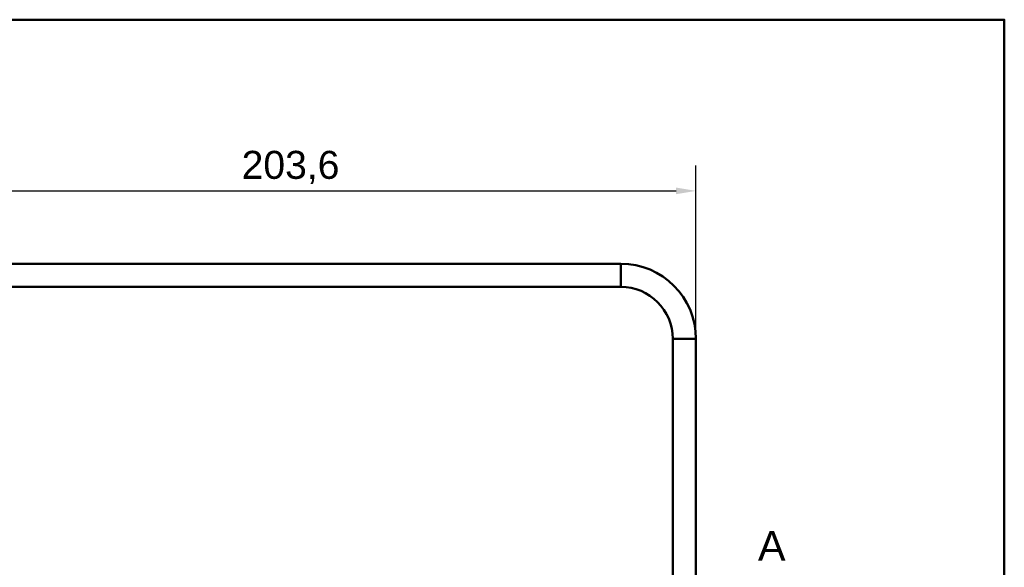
# Model space of a CAD drawing. Header units: millimetres. Extents: x 20 to 833, y 20 to 574.
# Tile 23 of 23: x 574 to 820, y 437 to 574. Entities that reach past the tile are written whole.
import ezdxf

# ---------------------------------------------------------------- set-up
doc = ezdxf.new("R2010")
doc.units = ezdxf.units.MM
doc.header["$LTSCALE"] = 2
for name, color, linetype, lineweight in [('Bemaßungen(DIN)', 7, 'Continuous', 25), ('Schnittansichtslinien(DIN)', 7, 'Continuous', 70), ('Sichtbare Kanten(DIN)', 7, 'Continuous', 50), ('Sichtbare tangentiale Kanten(DIN)', 7, 'Continuous', 50), ('Skizziergeometrie(DIN)', 7, 'Continuous', 50)]:
    doc.layers.add(name, color=color, linetype=linetype, lineweight=lineweight)
doc.styles.add('Aktuell-DINGroßer Text', font='arial.ttf')
doc.styles.add('STANDARD-DIN~0', font='arial.ttf')
doc.dimstyles.new('CAD-LAN', dxfattribs={"dimscale": 2, "dimtxt": 3.5, "dimasz": 2.5, "dimexe": 3.175, "dimexo": 0, "dimgap": 0.8, "dimtad": 1, "dimrnd": 1e-08, "dimtxsty": 'STANDARD-DIN~0', "dimcen": 0.09, "dimdle": 10, "dimclrd": 250, "dimclre": 250, "dimclrt": 250, "dimadec": 0, "dimazin": 2, "dimtfac": 1, "dimtmove": 0, "dimatfit": 3, "dimfxl": 1, "dimtolj": 1, "dimtzin": 0, "dimlwd": 25, "dimlwe": 25, "dimarcsym": 0})

# ---------------------------------------------------------------- blocks, each defined once
blk = doc.blocks.new('Ränder Standardrahmen')
at = {"layer": 'Skizziergeometrie(DIN)', "flags": 128}
blk.add_lwpolyline([(10, 10), (10, 287), (410, 287), (410, 10), (10, 10)], dxfattribs=at)
blk = doc.blocks.new('2DTransSchnitt0')
at = {"layer": 'Schnittansichtslinien(DIN)', "insert": (379.17, 219.34), "char_height": 3.73, "attachment_point": 7, "style": 'Aktuell-DINGroßer Text'}
blk.add_mtext('A', dxfattribs=at)
blk = doc.blocks.new('*D18')
at = {"layer": 'Bemaßungen(DIN)', "color": 250, "linetype": 'Continuous', "lineweight": 25, "true_color": 0x3f3f3f, "transparency": 16777216}
for p, q in [((539.24, 494.18), (539.24, 537.54)), ((742.86, 494.18), (742.86, 537.54)), ((544.24, 531.19), (737.86, 531.19))]:
    blk.add_line(p, q, dxfattribs=at)
at = {"layer": 'Bemaßungen(DIN)', "color": 250, "linetype": 'Continuous', "true_color": 0x3f3f3f, "transparency": 16777216}
for points in [[(544.24, 532.02), (544.24, 530.36), (539.24, 531.19)], [(737.86, 532.02), (737.86, 530.36), (742.86, 531.19)]]:
    blk.add_solid(points, dxfattribs=at)
at = {"layer": 'Defpoints', "color": 0, "linetype": 'Continuous', "transparency": 16777216}
for p in [(742.86, 531.19), (539.24, 494.18), (742.86, 494.18)]:
    blk.add_point(p, dxfattribs=at)
at = {"layer": 'Bemaßungen(DIN)', "color": 250, "linetype": 'Continuous', "lineweight": 25, "true_color": 0x3f3f3f, "transparency": 16777216, "insert": (629.18, 541.2), "char_height": 7, "attachment_point": 1, "style": 'STANDARD-DIN~0'}
blk.add_mtext('\\A1;203,6', dxfattribs=at)

msp = doc.modelspace()

# ---------------------------------------------------------------- linework, layer by layer
at = {"layer": 'Sichtbare Kanten(DIN)'}
for p, q in [((558.051, 512.991), (724.051, 512.991)), ((558.051, 507.1845), (724.051, 507.1845)), ((737.054, 494.1815), (737.054, 286.1815)), ((742.8605, 494.1815), (742.8605, 286.1815))]:
    msp.add_line(p, q, dxfattribs=at)
for radius in [18.8095, 13.003]:
    msp.add_arc((724.051, 494.1815), radius, 0, 90, dxfattribs=at)
at = {"layer": 'Sichtbare tangentiale Kanten(DIN)'}
for p, q in [((724.051, 512.991), (724.051, 507.1845)), ((742.8605, 494.1815), (737.054, 494.1815))]:
    msp.add_line(p, q, dxfattribs=at)

# ---------------------------------------------------------------- block references
at = {"xscale": 2, "yscale": 2, "zscale": 2}
msp.add_blockref('Ränder Standardrahmen', (0, 0), dxfattribs=at)
at = {"layer": 'Schnittansichtslinien(DIN)', "xscale": 2, "yscale": 2, "zscale": 2}
msp.add_blockref('2DTransSchnitt0', (0, 0), dxfattribs=at)

# ---------------------------------------------------------------- dimensions: what is measured, and where the dimension line sits
at = {"layer": 'Bemaßungen(DIN)', "color": 250, "linetype": 'Continuous', "lineweight": 25, "true_color": 0x3f3f3f}
dim = msp.add_linear_dim(base=(742.8605, 531.1895), p1=(539.2415, 494.1815), p2=(742.8605, 494.1815), dimstyle='CAD-LAN', override={"dimgap": 0.8, "dimdec": 1, "dimtol": 0, "dimlim": 0, "dimtp": 0, "dimtm": 0, "dimtdec": 2, "dimtofl": 0, "dimatfit": 1}, dxfattribs=at)
dim.commit()
dim.dimension.update_dxf_attribs({"geometry": '*D18', "text_midpoint": (641.051, 531.1895), "dimtype": 160})

doc.saveas('drawing.dxf')
